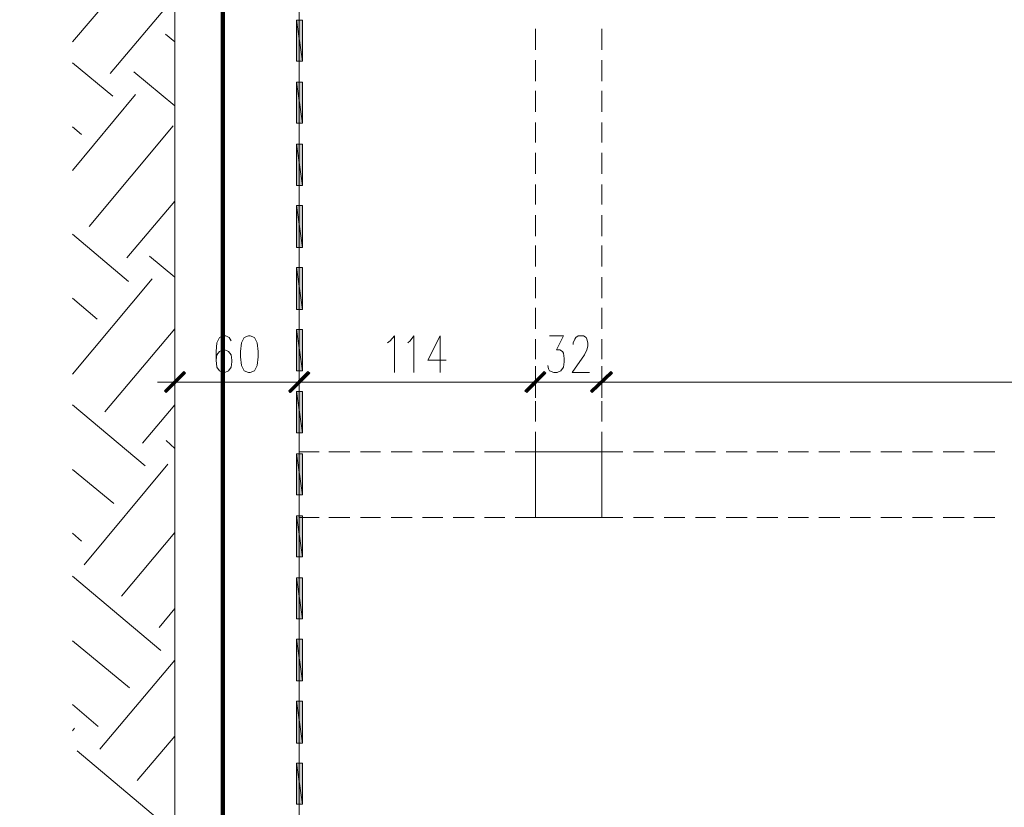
# Model space of a CAD drawing. Header units: inches. Extents: x 1504 to 12593, y -807 to 3183.
# Tile 62 of 256: x 2712 to 3187, y 711 to 1091. Entities that reach past the tile are written whole.
import ezdxf

# ---------------------------------------------------------------- set-up
doc = ezdxf.new("R2010")
doc.units = ezdxf.units.IN
doc.header["$MEASUREMENT"] = 0
for name, color, linetype in [('at_Entity', 7, 'Continuous'), ('at_Rect', 7, 'Continuous'), ('at_Solid', 7, 'Continuous')]:
    doc.layers.add(name, color=color, linetype=linetype)

msp = doc.modelspace()

# ---------------------------------------------------------------- hatches: boundary and pattern name
at = {"layer": 'at_Solid', "lineweight": 15}
for points in [[(2845.38, 1071.37), (2848.34, 1071.37), (2845.38, 1091.23)], [(2848.34, 1071.37), (2845.38, 1091.23), (2848.34, 1091.23)], [(2845.38, 1041.38), (2848.34, 1041.38), (2845.38, 1061.24)], [(2848.34, 1041.38), (2845.38, 1061.24), (2848.34, 1061.24)], [(2845.38, 1011.39), (2848.34, 1011.39), (2845.38, 1031.24)], [(2848.34, 1011.39), (2845.38, 1031.24), (2848.34, 1031.24)], [(2845.38, 981.4), (2848.34, 981.4), (2845.38, 1001.68)], [(2848.34, 981.4), (2845.38, 1001.68), (2848.34, 1001.68)], [(2845.38, 951.41), (2848.34, 951.41), (2845.38, 971.69)], [(2848.34, 951.41), (2845.38, 971.69), (2848.34, 971.69)], [(2845.38, 921.84), (2848.34, 921.84), (2845.38, 941.69)], [(2848.34, 921.84), (2845.38, 941.69), (2848.34, 941.69)], [(2781.62, 912.13), (2782.45, 911.28), (2790.93, 921.42)], [(2782.45, 911.28), (2790.93, 921.42), (2791.77, 920.58)], [(2850.91, 921.42), (2842.04, 911.28), (2841.59, 912.13)], [(2841.59, 912.13), (2842.43, 911.28), (2850.91, 921.42)], [(2851.74, 920.58), (2850.91, 921.42), (2842.04, 911.28)], [(2842.43, 911.28), (2850.91, 921.42), (2851.74, 920.58)], [(2964.94, 921.42), (2956.51, 911.28), (2955.67, 912.13)], [(2955.67, 912.13), (2956.51, 911.28), (2964.94, 921.42)], [(2965.77, 920.58), (2964.94, 921.42), (2956.51, 911.28)], [(2956.51, 911.28), (2964.94, 921.42), (2965.77, 920.58)], [(2997.07, 921.42), (2988.2, 911.28), (2987.36, 912.13)], [(2987.75, 912.13), (2988.2, 911.28), (2997.07, 921.42)], [(2997.46, 920.58), (2997.07, 921.42), (2988.2, 911.28)], [(2988.2, 911.28), (2997.07, 921.42), (2997.91, 920.58)], [(2845.38, 891.85), (2848.34, 891.85), (2845.38, 911.7)], [(2848.34, 891.85), (2845.38, 911.7), (2848.34, 911.7)], [(2845.38, 861.86), (2848.34, 861.86), (2845.38, 881.72)], [(2848.34, 861.86), (2845.38, 881.72), (2848.34, 881.72)], [(2845.38, 831.87), (2848.34, 831.87), (2845.38, 851.73)], [(2848.34, 831.87), (2845.38, 851.73), (2848.34, 851.73)], [(2845.38, 801.88), (2848.34, 801.88), (2845.38, 821.73)], [(2848.34, 801.88), (2845.38, 821.73), (2848.34, 821.73)], [(2845.38, 771.89), (2848.34, 771.89), (2845.38, 792.17)], [(2848.34, 771.89), (2845.38, 792.17), (2848.34, 792.17)], [(2845.38, 741.9), (2848.34, 741.9), (2845.38, 762.18)], [(2848.34, 741.9), (2845.38, 762.18), (2848.34, 762.18)], [(2845.38, 712.33), (2848.34, 712.33), (2845.38, 732.18)], [(2848.34, 712.33), (2845.38, 732.18), (2848.34, 732.18)]]:
    msp.add_hatch(color=7, dxfattribs=at).paths.add_polyline_path(points)

# ---------------------------------------------------------------- linework, layer by layer
at = {"lineweight": 100}
msp.add_lwpolyline([(2236.3, 2086.4), (3886.32, 2086.07), (3889.66, 680.04), (3653.02, 825.43), (3491.89, 823.56), (3490.02, 529.57), (2809.74, 529.57), (2809.74, 1931.09), (2247.38, 1931.09), (2247.38, 2086.16)], dxfattribs=at)
at = {"layer": 'at_Entity', "color": 7, "lineweight": 15}
for p, q in [((2846.67, 1962.21), (2846.67, 559.42)), ((2786.69, 1904.34), (2786.69, 559.42)), ((2737.27, 1080.67), (2778.27, 1129.24)), ((2755.45, 1065.46), (2786.69, 1102.63)), ((2848.34, 1071.37), (2845.38, 1091.23)), ((2845.38, 1091.23), (2845.38, 1071.37)), ((2848.34, 1071.37), (2845.38, 1091.23)), ((2845.38, 1091.23), (2848.34, 1091.23)), ((2848.34, 1091.23), (2848.34, 1071.37)), ((2782.06, 1084.47), (2786.69, 1080.67)), ((2960.75, 1087), (2960.75, 1076.87)), ((2992.83, 1087), (2992.83, 1076.87)), ((2737.27, 1070.53), (2756.68, 1054.48)), ((2845.38, 1071.37), (2848.34, 1071.37)), ((2960.75, 1071.8), (2960.75, 1061.66)), ((2992.83, 1071.8), (2992.83, 1061.66)), ((2766.83, 1066.31), (2786.69, 1049.83)), ((2848.34, 1041.38), (2845.38, 1061.24)), ((2845.38, 1061.24), (2845.38, 1041.38)), ((2848.34, 1041.38), (2845.38, 1061.24)), ((2845.38, 1061.24), (2848.34, 1061.24)), ((2848.34, 1061.24), (2848.34, 1041.38)), ((2960.75, 1057.01), (2960.75, 1046.88)), ((2992.83, 1057.01), (2992.83, 1046.88)), ((2737.27, 1018.57), (2767.67, 1055.32)), ((2845.38, 1041.38), (2848.34, 1041.38)), ((2960.75, 1041.8), (2960.75, 1032.09)), ((2992.83, 1041.8), (2992.83, 1032.09)), ((2737.27, 1039.7), (2741.51, 1035.89)), ((2745.3, 991.54), (2785.86, 1040.11)), ((2848.34, 1011.39), (2845.38, 1031.24)), ((2845.38, 1031.24), (2845.38, 1011.39)), ((2848.34, 1011.39), (2845.38, 1031.24)), ((2845.38, 1031.24), (2848.34, 1031.24)), ((2848.34, 1031.24), (2848.34, 1011.39)), ((2960.75, 1027.02), (2960.75, 1016.88)), ((2992.83, 1027.02), (2992.83, 1016.88)), ((2845.38, 1011.39), (2848.34, 1011.39)), ((2960.75, 1011.81), (2960.75, 1002.1)), ((2992.83, 1011.81), (2992.83, 1002.1)), ((2763.49, 976.33), (2786.69, 1003.79)), ((2848.34, 981.4), (2845.38, 1001.68)), ((2845.38, 1001.68), (2845.38, 981.4)), ((2848.34, 981.4), (2845.38, 1001.68)), ((2845.38, 1001.68), (2848.34, 1001.68)), ((2848.34, 1001.68), (2848.34, 981.4)), ((2960.75, 997.03), (2960.75, 986.89)), ((2992.83, 997.03), (2992.83, 986.89)), ((2737.27, 987.74), (2764.32, 964.93)), ((2845.38, 981.4), (2848.34, 981.4)), ((2960.75, 982.25), (2960.75, 972.11)), ((2992.83, 982.25), (2992.83, 972.11)), ((2774.42, 977.17), (2786.69, 967.04)), ((2848.34, 951.41), (2845.38, 971.69)), ((2845.38, 971.69), (2845.38, 951.41)), ((2848.34, 951.41), (2845.38, 971.69)), ((2845.38, 971.69), (2848.34, 971.69)), ((2848.34, 971.69), (2848.34, 951.41)), ((2737.27, 920.15), (2775.7, 966.2)), ((2960.75, 967.04), (2960.75, 956.9)), ((2992.83, 967.04), (2992.83, 956.9)), ((2737.27, 956.9), (2749.09, 946.76)), ((2845.38, 951.41), (2848.34, 951.41)), ((2960.75, 952.25), (2960.75, 942.12)), ((2992.83, 952.25), (2992.83, 942.12)), ((2752.89, 901.99), (2786.69, 942.12)), ((2848.34, 921.84), (2845.38, 941.69)), ((2845.38, 941.69), (2845.38, 921.84)), ((2848.34, 921.84), (2845.38, 941.69)), ((2845.38, 941.69), (2848.34, 941.69)), ((2848.34, 941.69), (2848.34, 921.84)), ((2808.23, 937.89), (2806.95, 935.36)), ((2809.9, 938.74), (2808.23, 937.89)), ((2811.18, 938.74), (2809.9, 938.74)), ((2812.86, 937.89), (2811.18, 938.74)), ((2813.75, 936.2), (2812.86, 937.89)), ((2820.06, 937.89), (2818.77, 935.36)), ((2822.18, 938.74), (2820.06, 937.89)), ((2823.01, 938.74), (2822.18, 938.74)), ((2825.13, 937.89), (2823.01, 938.74)), ((2826.41, 935.36), (2825.13, 937.89)), ((2890.63, 936.2), (2892.75, 938.74)), ((2892.75, 938.74), (2892.75, 921)), ((2900.33, 936.2), (2902.01, 938.74)), ((2902.01, 938.74), (2902.01, 921)), ((2914.67, 938.74), (2908.76, 926.91)), ((2914.67, 938.74), (2914.67, 921)), ((2960.75, 937.05), (2960.75, 927.33)), ((2967.5, 938.74), (2974.25, 938.74)), ((2974.25, 938.74), (2970.85, 931.98)), ((2978.88, 935.36), (2979.72, 937.05)), ((2979.72, 937.05), (2980.17, 937.89)), ((2980.17, 937.89), (2981.45, 938.74)), ((2981.45, 938.74), (2983.96, 938.74)), ((2983.96, 938.74), (2985.24, 937.89)), ((2985.24, 937.89), (2985.63, 937.05)), ((2985.63, 937.05), (2986.08, 935.36)), ((2992.83, 937.05), (2992.83, 927.33)), ((2806.95, 935.36), (2806.55, 931.13)), ((2809.9, 931.98), (2808.23, 931.13)), ((2810.79, 931.98), (2809.9, 931.98)), ((2812.47, 931.13), (2810.79, 931.98)), ((2818.77, 935.36), (2818.38, 931.13)), ((2826.81, 931.13), (2826.41, 935.36)), ((2889.34, 935.36), (2890.63, 936.2)), ((2899.05, 935.36), (2900.33, 936.2)), ((2970.85, 931.98), (2972.58, 931.98)), ((2972.58, 931.98), (2973.81, 931.13)), ((2978.88, 934.51), (2978.88, 935.36)), ((2985.63, 931.98), (2984.4, 929.45)), ((2986.08, 933.67), (2985.63, 931.98)), ((2986.08, 935.36), (2986.08, 933.67)), ((2806.55, 931.13), (2806.55, 926.91)), ((2806.95, 929.45), (2806.55, 926.91)), ((2808.23, 931.13), (2806.95, 929.45)), ((2813.75, 929.45), (2812.47, 931.13)), ((2814.14, 926.91), (2813.75, 929.45)), ((2818.38, 931.13), (2818.38, 928.6)), ((2818.38, 928.6), (2818.77, 924.38)), ((2826.41, 924.38), (2826.81, 928.6)), ((2826.81, 928.6), (2826.81, 931.13)), ((2973.81, 931.13), (2974.25, 930.29)), ((2974.25, 930.29), (2974.64, 927.76)), ((2974.64, 927.76), (2974.64, 926.07)), ((2984.4, 929.45), (2978.49, 921)), ((2786.69, 908.75), (2786.69, 923.95)), ((2806.55, 926.91), (2806.95, 923.53)), ((2806.95, 923.53), (2808.23, 921.84)), ((2812.47, 921.84), (2813.75, 923.53)), ((2813.75, 923.53), (2814.14, 926.07)), ((2814.14, 926.07), (2814.14, 926.91)), ((2818.77, 924.38), (2820.06, 921.84)), ((2825.13, 921.84), (2826.41, 924.38)), ((2846.67, 923.95), (2846.67, 908.75)), ((2846.67, 908.75), (2846.67, 923.95)), ((2908.76, 926.91), (2917.63, 926.91)), ((2960.75, 923.95), (2960.75, 908.75)), ((2960.75, 908.75), (2960.75, 923.95)), ((2967.05, 922.69), (2966.66, 924.38)), ((2967.5, 921.84), (2967.05, 922.69)), ((2974.25, 923.53), (2972.97, 921.84)), ((2974.64, 926.07), (2974.25, 923.53)), ((2992.83, 923.95), (2992.83, 908.75)), ((2992.83, 908.75), (2992.83, 923.95)), ((2790.93, 921.42), (2781.62, 912.13)), ((2791.32, 921), (2782.06, 911.7)), ((2782.45, 911.28), (2790.93, 921.42)), ((2782.45, 911.28), (2790.93, 921.42)), ((2791.77, 920.58), (2782.45, 911.28)), ((2790.93, 921.42), (2791.77, 920.58)), ((2808.23, 921.84), (2809.9, 921)), ((2809.9, 921), (2810.79, 921)), ((2810.79, 921), (2812.47, 921.84)), ((2820.06, 921.84), (2822.18, 921)), ((2822.18, 921), (2823.01, 921)), ((2823.01, 921), (2825.13, 921.84)), ((2841.59, 912.13), (2850.91, 921.42)), ((2850.91, 921.42), (2841.59, 912.13)), ((2850.91, 921.42), (2842.04, 911.28)), ((2850.91, 921.42), (2842.04, 911.28)), ((2842.04, 911.7), (2851.3, 921)), ((2851.3, 921), (2842.04, 911.7)), ((2842.04, 911.28), (2851.74, 920.58)), ((2842.43, 911.28), (2850.91, 921.42)), ((2842.43, 911.28), (2850.91, 921.42)), ((2851.74, 920.58), (2842.43, 911.28)), ((2845.38, 921.84), (2848.34, 921.84)), ((2851.74, 920.58), (2850.91, 921.42)), ((2850.91, 921.42), (2851.74, 920.58)), ((2955.67, 912.13), (2964.94, 921.42)), ((2964.94, 921.42), (2955.67, 912.13)), ((2956.06, 911.7), (2965.38, 921)), ((2965.38, 921), (2956.06, 911.7)), ((2964.94, 921.42), (2956.51, 911.28)), ((2964.94, 921.42), (2956.51, 911.28)), ((2956.51, 911.28), (2964.94, 921.42)), ((2956.51, 911.28), (2964.94, 921.42)), ((2956.51, 911.28), (2965.77, 920.58)), ((2965.77, 920.58), (2956.51, 911.28)), ((2960.75, 922.26), (2960.75, 912.13)), ((2965.77, 920.58), (2964.94, 921.42)), ((2964.94, 921.42), (2965.77, 920.58)), ((2969.62, 921), (2967.5, 921.84)), ((2971.29, 921), (2969.62, 921)), ((2972.97, 921.84), (2971.29, 921)), ((2978.49, 921), (2986.92, 921)), ((2987.36, 912.13), (2997.07, 921.42)), ((2997.07, 921.42), (2987.75, 912.13)), ((2987.75, 911.7), (2997.46, 921)), ((2997.46, 921), (2987.75, 911.7)), ((2997.07, 921.42), (2988.2, 911.28)), ((2997.07, 921.42), (2988.2, 911.28)), ((2988.2, 911.28), (2997.07, 921.42)), ((2988.2, 911.28), (2997.07, 921.42)), ((2988.2, 911.28), (2997.46, 920.58)), ((2997.91, 920.58), (2988.2, 911.28)), ((2992.83, 922.26), (2992.83, 912.13)), ((2997.46, 920.58), (2997.07, 921.42)), ((2997.07, 921.42), (2997.91, 920.58)), ((2795.12, 916.35), (2778.27, 916.35)), ((2792.16, 916.35), (2840.75, 916.35)), ((2838.24, 916.35), (2854.7, 916.35)), ((2854.7, 916.35), (2838.24, 916.35)), ((2852.19, 916.35), (2955.23, 916.35)), ((2952.27, 916.35), (2968.73, 916.35)), ((2968.73, 916.35), (2952.27, 916.35)), ((2966.22, 916.35), (2986.92, 916.35)), ((2984.4, 916.35), (3000.86, 916.35)), ((3000.86, 916.35), (2984.4, 916.35)), ((2998.3, 916.35), (3461.67, 916.35)), ((2781.62, 912.13), (2782.45, 911.28)), ((2842.04, 911.28), (2841.59, 912.13)), ((2841.59, 912.13), (2842.43, 911.28)), ((2848.34, 891.85), (2845.38, 911.7)), ((2845.38, 911.7), (2845.38, 891.85)), ((2848.34, 891.85), (2845.38, 911.7)), ((2845.38, 911.7), (2848.34, 911.7)), ((2848.34, 911.7), (2848.34, 891.85)), ((2956.51, 911.28), (2955.67, 912.13)), ((2955.67, 912.13), (2956.51, 911.28)), ((2988.2, 911.28), (2987.36, 912.13)), ((2987.75, 912.13), (2988.2, 911.28)), ((2737.27, 905.37), (2772.36, 875.8)), ((2771.07, 886.78), (2786.69, 905.37)), ((2960.75, 907.06), (2960.75, 897.34)), ((2992.83, 907.06), (2992.83, 897.34)), ((2845.38, 891.85), (2848.34, 891.85)), ((2960.75, 892.28), (2960.75, 882.56)), ((2992.83, 892.28), (2992.83, 882.56)), ((2782.45, 888.05), (2786.69, 884.25)), ((2848.34, 861.86), (2845.38, 881.72)), ((2845.38, 881.72), (2845.38, 861.86)), ((2848.34, 861.86), (2845.38, 881.72)), ((2845.38, 881.72), (2848.34, 881.72)), ((2856.37, 882.56), (2846.67, 882.56)), ((2848.34, 881.72), (2848.34, 861.86)), ((2871.16, 882.56), (2861.06, 882.56)), ((2885.94, 882.56), (2876.23, 882.56)), ((2901.17, 882.56), (2891.02, 882.56)), ((2915.95, 882.56), (2906.25, 882.56)), ((2931.18, 882.56), (2921.03, 882.56)), ((2945.97, 882.56), (2936.2, 882.56)), ((2960.75, 882.56), (2950.99, 882.56)), ((2992.83, 882.56), (3002.98, 882.56)), ((3008.06, 882.56), (3017.77, 882.56)), ((3022.84, 882.56), (3032.94, 882.56)), ((3038.02, 882.56), (3047.72, 882.56)), ((3052.8, 882.56), (3062.95, 882.56)), ((3067.58, 882.56), (3077.74, 882.56)), ((3082.81, 882.56), (3092.52, 882.56)), ((3097.6, 882.56), (3107.7, 882.56)), ((3112.77, 882.56), (3122.48, 882.56)), ((3127.56, 882.56), (3137.71, 882.56)), ((3142.79, 882.56), (3152.49, 882.56)), ((3157.57, 882.56), (3167.72, 882.56)), ((3172.35, 882.56), (3182.51, 882.56)), ((2742.79, 828.07), (2783.29, 876.65)), ((2737.27, 874.11), (2757.13, 857.64)), ((2845.38, 861.86), (2848.34, 861.86)), ((2848.34, 831.87), (2845.38, 851.73)), ((2845.38, 851.73), (2845.38, 831.87)), ((2848.34, 831.87), (2845.38, 851.73)), ((2845.38, 851.73), (2848.34, 851.73)), ((2848.34, 851.73), (2848.34, 831.87)), ((2856.37, 850.88), (2846.67, 850.88)), ((2871.16, 850.88), (2861.06, 850.88)), ((2885.94, 850.88), (2876.23, 850.88)), ((2901.17, 850.88), (2891.02, 850.88)), ((2915.95, 850.88), (2906.25, 850.88)), ((2931.18, 850.88), (2921.03, 850.88)), ((2945.97, 850.88), (2936.2, 850.88)), ((2960.75, 850.88), (2950.99, 850.88)), ((2960.75, 850.88), (2992.83, 850.88)), ((2992.83, 850.88), (3002.98, 850.88)), ((3008.06, 850.88), (3017.77, 850.88)), ((3022.84, 850.88), (3032.94, 850.88)), ((3038.02, 850.88), (3047.72, 850.88)), ((3052.8, 850.88), (3062.95, 850.88)), ((3067.58, 850.88), (3077.74, 850.88)), ((3082.81, 850.88), (3092.52, 850.88)), ((3097.6, 850.88), (3107.7, 850.88)), ((3112.77, 850.88), (3122.48, 850.88)), ((3127.56, 850.88), (3137.71, 850.88)), ((3142.79, 850.88), (3152.49, 850.88)), ((3157.57, 850.88), (3167.72, 850.88)), ((3172.35, 850.88), (3182.51, 850.88)), ((2737.27, 843.27), (2741.51, 839.47)), ((2760.92, 812.86), (2786.69, 843.7)), ((2845.38, 831.87), (2848.34, 831.87)), ((2737.27, 822.58), (2779.94, 786.67)), ((2848.34, 801.88), (2845.38, 821.73)), ((2845.38, 821.73), (2845.38, 801.88)), ((2848.34, 801.88), (2845.38, 821.73)), ((2845.38, 821.73), (2848.34, 821.73)), ((2848.34, 821.73), (2848.34, 801.88)), ((2779.11, 797.66), (2786.69, 806.95)), ((2845.38, 801.88), (2848.34, 801.88)), ((2737.27, 791.32), (2764.71, 768.51)), ((2848.34, 771.89), (2845.38, 792.17)), ((2845.38, 792.17), (2845.38, 771.89)), ((2848.34, 771.89), (2845.38, 792.17)), ((2845.38, 792.17), (2848.34, 792.17)), ((2848.34, 792.17), (2848.34, 771.89)), ((2750.38, 738.94), (2786.69, 782.03)), ((2845.38, 771.89), (2848.34, 771.89)), ((2848.34, 741.9), (2845.38, 762.18)), ((2845.38, 762.18), (2845.38, 741.9)), ((2848.34, 741.9), (2845.38, 762.18)), ((2845.38, 762.18), (2848.34, 762.18)), ((2848.34, 762.18), (2848.34, 741.9)), ((2737.27, 760.49), (2749.54, 749.92)), ((2737.27, 747.82), (2738.1, 749.08)), ((2768.51, 723.74), (2786.69, 745.28)), ((2845.38, 741.9), (2848.34, 741.9)), ((2739.39, 738.1), (2786.69, 698.39)), ((2848.34, 712.33), (2845.38, 732.18)), ((2845.38, 732.18), (2845.38, 712.33)), ((2848.34, 712.33), (2845.38, 732.18)), ((2845.38, 732.18), (2848.34, 732.18)), ((2848.34, 732.18), (2848.34, 712.33)), ((2845.38, 712.33), (2848.34, 712.33))]:
    msp.add_line(p, q, dxfattribs=at)
at = {"layer": 'at_Rect', "color": 7, "lineweight": 15}
for p, q in [((2960.73, 882.56), (2992.83, 882.56)), ((2960.73, 882.56), (2960.73, 850.88)), ((2992.83, 850.88), (2992.83, 882.56)), ((2992.83, 850.88), (2960.73, 850.88))]:
    msp.add_line(p, q, dxfattribs=at)

doc.saveas('drawing.dxf')
